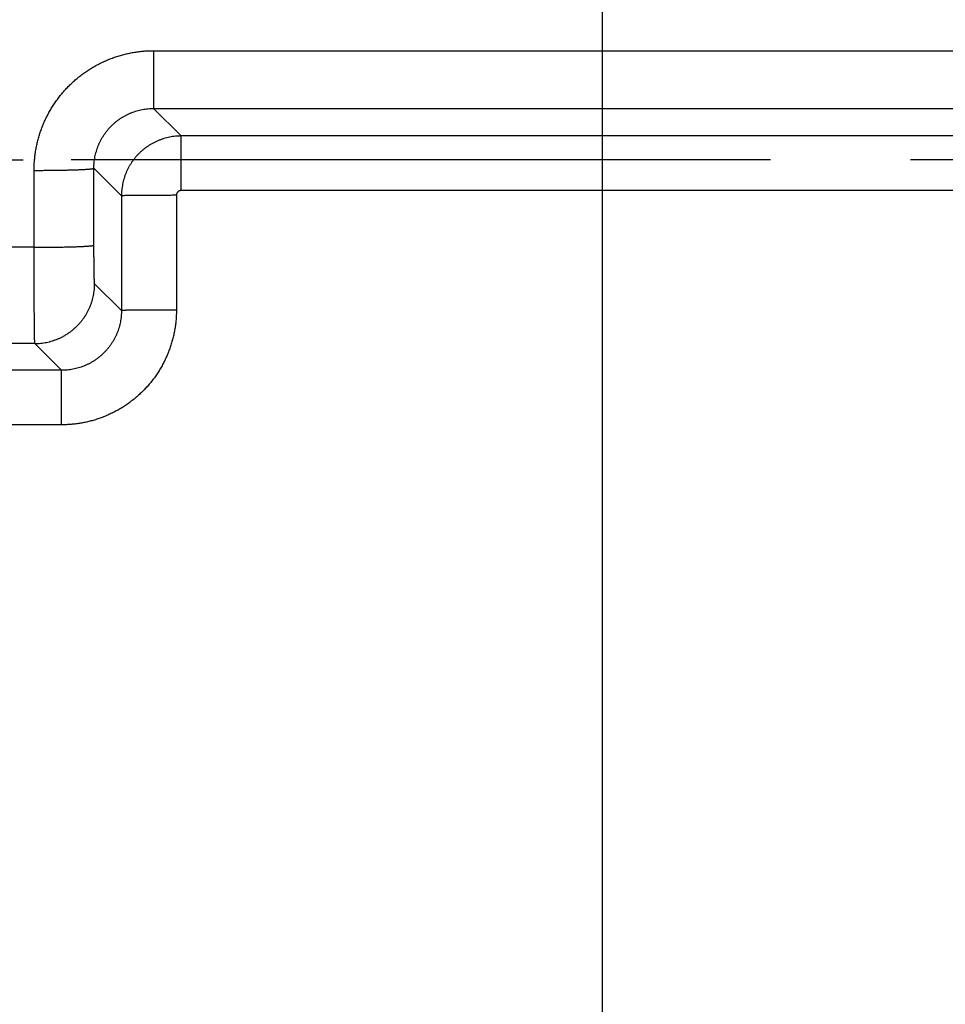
# Model space of a CAD drawing. Header units: inches. Extents: x 0 to 34, y 0 to 22.
# Tile 17 of 80: x 16 to 16.9, y 11.8 to 12.8. Entities that reach past the tile are written whole.
import ezdxf

# ---------------------------------------------------------------- set-up
doc = ezdxf.new("R2010")
doc.units = ezdxf.units.IN
doc.header["$LTSCALE"] = 1.87
doc.header["$MEASUREMENT"] = 0
doc.linetypes.add('CENTER', pattern=[0.6, 0.375, -0.075, 0.075, -0.075])
doc.layers.get('0').update_dxf_attribs({"linetype": 'CONTINUOUS'})
doc.layers.add('DEFAULT_1', color=7, linetype='CENTER')
doc.layers.add('DIMENSIONS', color=7, linetype='CONTINUOUS')
doc.styles.get("Standard").update_dxf_attribs({"font": 'txt', "width": 0.8})
doc.dimstyles.new('DIMSTYLE_1', dxfattribs={"dimtxt": 0.125, "dimasz": 0.18, "dimexe": 0.18, "dimexo": 0.0625, "dimgap": 0.09, "dimtad": 0, "dimtih": 1, "dimtoh": 1, "dimdec": 3, "dimzin": 4, "dimdsep": 46, "dimtxsty": 'STANDARD', "dimblk": '_FILLED', "dimblk1": '_FILLED', "dimblk2": '_FILLED', "dimcen": 0.09, "dimadec": 0, "dimazin": 0, "dimtp": 0.01, "dimtm": 0.01, "dimtfac": 1, "dimtdec": 3, "dimtofl": 0, "dimtmove": 0, "dimatfit": 3, "dimldrblk": '_FILLED', "dimfxl": 1, "dimtolj": 1, "dimtzin": 4, "dimarcsym": 0})

# ---------------------------------------------------------------- blocks, each defined once
blk = doc.blocks.new('*D1')
at = {"layer": 'DIMENSIONS', "color": 2, "linetype": 'CONTINUOUS'}
blk.add_line((18.59629, 12.53511), (18.59629, 10.30449), dxfattribs=at)
at = {"layer": 'DIMENSIONS', "color": 2, "linetype": 'CONTINUOUS', "width": 0.8}
for s, p in [(']', (18.65879, 10.14199)), ('88.09', (18.65879, 9.64199)), ('[', (18.65879, 9.54199)), ('3.468', (18.65879, 8.91699))]:
    blk.add_text(s, height=0.125, rotation=90, dxfattribs=at).set_placement(p)
blk = doc.blocks.new('_FILLED')
at = {"color": 0, "linetype": 'BYBLOCK'}
blk.add_solid([(0, 0), (-1, 0.1736), (-1, -0.1736)], dxfattribs=at)
blk = doc.blocks.new('*D11')
at = {"layer": 'DIMENSIONS', "color": 2, "linetype": 'CONTINUOUS'}
blk.add_line((16.56079, 13.17448), (16.56079, 10.30449), dxfattribs=at)
at = {"layer": 'DIMENSIONS', "color": 2, "linetype": 'CONTINUOUS', "width": 0.8}
for s, p in [(']', (16.62329, 10.14199)), ('36.39', (16.62329, 9.64199)), ('[', (16.62329, 9.54199)), ('1.433', (16.62329, 8.91699))]:
    blk.add_text(s, height=0.125, rotation=90, dxfattribs=at).set_placement(p)
blk = doc.blocks.new('*D12')
at = {"layer": 'DIMENSIONS', "color": 2, "linetype": 'CONTINUOUS'}
blk.add_line((17.52714, 13.17448), (17.52714, 10.30449), dxfattribs=at)
at = {"layer": 'DIMENSIONS', "color": 2, "linetype": 'CONTINUOUS', "width": 0.8}
for s, p in [(']', (17.58964, 10.14199)), ('60.94', (17.58964, 9.64199)), ('[', (17.58964, 9.54199)), ('2.399', (17.58964, 8.91699))]:
    blk.add_text(s, height=0.125, rotation=90, dxfattribs=at).set_placement(p)
blk = doc.blocks.new('*D14')
at = {"layer": 'DIMENSIONS', "color": 2, "linetype": 'CONTINUOUS'}
blk.add_line((17.85179, 12.49748), (17.85179, 10.30449), dxfattribs=at)
at = {"layer": 'DIMENSIONS', "color": 2, "linetype": 'CONTINUOUS', "width": 0.8}
for s, p in [(']', (17.91429, 10.14199)), ('69.18', (17.91429, 9.64199)), ('[', (17.91429, 9.54199)), ('2.724', (17.91429, 8.91699))]:
    blk.add_text(s, height=0.125, rotation=90, dxfattribs=at).set_placement(p)

msp = doc.modelspace()

# ---------------------------------------------------------------- linework, layer by layer
at = {"color": 7, "linetype": 'CONTINUOUS'}
for p, q in [((16.11112, 12.79464), (17.61246, 12.79464)), ((16.11112, 12.79464), (16.11112, 12.73674)), ((16.11112, 12.73674), (16.1388, 12.70906)), ((16.11112, 12.73674), (17.61246, 12.73674)), ((17.58477, 12.70906), (16.1388, 12.70906)), ((16.1388, 12.65443), (16.1388, 12.70906)), ((15.99126, 12.59743), (15.99121, 12.67458)), ((16.0512, 12.67668), (16.07881, 12.64907)), ((16.05125, 12.59952), (16.0512, 12.67668)), ((17.58477, 12.65443), (16.1388, 12.65443)), ((16.07881, 12.64907), (16.07883, 12.53403)), ((16.13392, 12.64955), (16.13394, 12.53451)), ((15.99126, 12.59743), (15.75232, 12.59743)), ((16.07883, 12.53403), (16.05194, 12.56093)), ((15.99194, 12.50094), (15.75163, 12.50094)), ((16.01886, 12.47402), (15.99194, 12.50094)), ((16.01886, 12.47402), (15.72472, 12.47402)), ((16.01886, 12.41939), (16.01886, 12.47402)), ((16.01886, 12.41939), (15.72472, 12.41939))]:
    msp.add_line(p, q, dxfattribs=at)
for points, knots in [([(15.99121, 12.67458), (15.99121, 12.67619), (15.99127, 12.67941), (15.99156, 12.68423), (15.99204, 12.68904), (15.99272, 12.69383), (15.99359, 12.69859), (15.99465, 12.70331), (15.9959, 12.70799), (15.99733, 12.71261), (15.99895, 12.71717), (16.00076, 12.72167), (16.00274, 12.72608), (16.0049, 12.73041), (16.00723, 12.73465), (16.00973, 12.73879), (16.0124, 12.74282), (16.01522, 12.74675), (16.0182, 12.75056), (16.02133, 12.75424), (16.02461, 12.75779), (16.02803, 12.76121), (16.03158, 12.76449), (16.03526, 12.76763), (16.03906, 12.77061), (16.04298, 12.77343), (16.04701, 12.7761), (16.05115, 12.7786), (16.05538, 12.78093), (16.0597, 12.78309), (16.06411, 12.78507), (16.06859, 12.78688), (16.07314, 12.7885), (16.07776, 12.78994), (16.08242, 12.79119), (16.08714, 12.79225), (16.09189, 12.79312), (16.09668, 12.7938), (16.10148, 12.79428), (16.1063, 12.79457), (16.10951, 12.79464), (16.11112, 12.79464)], [0, 0, 0, 0, 0.025573, 0.051198, 0.076855, 0.102528, 0.1282, 0.153863, 0.179528, 0.205205, 0.230888, 0.256566, 0.282234, 0.307895, 0.33355, 0.359203, 0.384855, 0.410506, 0.436154, 0.461798, 0.48744, 0.513083, 0.538726, 0.564364, 0.589998, 0.615628, 0.64126, 0.666892, 0.69252, 0.718143, 0.743769, 0.769406, 0.79505, 0.820687, 0.846311, 0.871935, 0.897569, 0.923208, 0.948837, 0.974439, 1, 1, 1, 1]), ([(16.0512, 12.67668), (16.0512, 12.67763), (16.05124, 12.67955), (16.05145, 12.68242), (16.05178, 12.68527), (16.05226, 12.6881), (16.05286, 12.69091), (16.05361, 12.69368), (16.05448, 12.69641), (16.05548, 12.6991), (16.0566, 12.70173), (16.05785, 12.7043), (16.05922, 12.70681), (16.06071, 12.70925), (16.06231, 12.71162), (16.06402, 12.7139), (16.06584, 12.7161), (16.06776, 12.71822), (16.06978, 12.72023), (16.07189, 12.72215), (16.07409, 12.72397), (16.07637, 12.72567), (16.07874, 12.72727), (16.08117, 12.72875), (16.08367, 12.73012), (16.08624, 12.73136), (16.08886, 12.73248), (16.09153, 12.73348), (16.09424, 12.73434), (16.097, 12.73508), (16.09978, 12.73569), (16.10259, 12.73616), (16.10542, 12.73649), (16.10827, 12.7367), (16.11017, 12.73674), (16.11112, 12.73674)], [0, 0, 0, 0, 0.030466, 0.06094, 0.091412, 0.121877, 0.152329, 0.182764, 0.213176, 0.243559, 0.27391, 0.304239, 0.334559, 0.364871, 0.395173, 0.425463, 0.45574, 0.486006, 0.516265, 0.546517, 0.57676, 0.606994, 0.637224, 0.667451, 0.697672, 0.727889, 0.758109, 0.788336, 0.818566, 0.848796, 0.879027, 0.90926, 0.939499, 0.969745, 1, 1, 1, 1]), ([(16.1388, 12.70906), (16.13782, 12.70906), (16.13586, 12.70901), (16.13292, 12.70879), (16.13, 12.70843), (16.1271, 12.70793), (16.12423, 12.70728), (16.12139, 12.70649), (16.11859, 12.70557), (16.11585, 12.70451), (16.11315, 12.70332), (16.11052, 12.70199), (16.10796, 12.70054), (16.10547, 12.69896), (16.10306, 12.69727), (16.10074, 12.69546), (16.09851, 12.69353), (16.09638, 12.6915), (16.09435, 12.68937), (16.09242, 12.68714), (16.09061, 12.68482), (16.08891, 12.68241), (16.08734, 12.67992), (16.08588, 12.67736), (16.08456, 12.67472), (16.08336, 12.67203), (16.0823, 12.66928), (16.08138, 12.66649), (16.08059, 12.66365), (16.07995, 12.66077), (16.07944, 12.65787), (16.07908, 12.65495), (16.07886, 12.65201), (16.07881, 12.65005), (16.07881, 12.64907)], [0, 0, 0, 0, 0.031235, 0.062475, 0.093716, 0.12496, 0.156205, 0.187449, 0.218695, 0.249943, 0.28119, 0.312439, 0.343689, 0.374939, 0.40619, 0.437441, 0.468693, 0.499946, 0.531199, 0.562453, 0.593707, 0.624962, 0.656216, 0.687471, 0.718726, 0.74998, 0.781234, 0.812488, 0.843741, 0.874994, 0.906247, 0.9375, 0.968752, 1, 1, 1, 1]), ([(15.99121, 12.67458), (15.99218, 12.67458), (15.99412, 12.67459), (15.99702, 12.6746), (15.99991, 12.67461), (16.00278, 12.67463), (16.00562, 12.67465), (16.00843, 12.67468), (16.01119, 12.67471), (16.01391, 12.67475), (16.01658, 12.67479), (16.01919, 12.67484), (16.02173, 12.67489), (16.02419, 12.67495), (16.02658, 12.67501), (16.02889, 12.67507), (16.03111, 12.67514), (16.03323, 12.67521), (16.03526, 12.67528), (16.03718, 12.67536), (16.03899, 12.67544), (16.0407, 12.67552), (16.04228, 12.67561), (16.04374, 12.6757), (16.04508, 12.67579), (16.0463, 12.67588), (16.04738, 12.67597), (16.04833, 12.67607), (16.04915, 12.67617), (16.04983, 12.67626), (16.05037, 12.67636), (16.05078, 12.67646), (16.05104, 12.67655), (16.05118, 12.67663), (16.0512, 12.67668)], [0, 0, 0, 0, 0.048431, 0.096747, 0.144837, 0.192585, 0.23988, 0.286611, 0.332668, 0.377942, 0.422327, 0.465718, 0.508014, 0.549114, 0.588923, 0.627347, 0.664295, 0.699681, 0.733422, 0.765439, 0.795657, 0.824004, 0.850416, 0.874831, 0.897192, 0.917448, 0.935554, 0.951469, 0.96516, 0.976601, 0.985776, 0.992685, 0.997366, 1, 1, 1, 1]), ([(16.1388, 12.65443), (16.13866, 12.65443), (16.13838, 12.65442), (16.13796, 12.65436), (16.13754, 12.65427), (16.13713, 12.65414), (16.13674, 12.65398), (16.13636, 12.65378), (16.136, 12.65355), (16.13566, 12.65329), (16.13535, 12.653), (16.13506, 12.65269), (16.1348, 12.65235), (16.13457, 12.65199), (16.13438, 12.65161), (16.13421, 12.65122), (16.13408, 12.65081), (16.13399, 12.6504), (16.13394, 12.64997), (16.13392, 12.64969), (16.13392, 12.64955)], [0, 0, 0, 0, 0.055587, 0.111145, 0.166682, 0.222236, 0.277783, 0.333328, 0.388872, 0.444417, 0.499962, 0.555513, 0.611063, 0.666616, 0.722176, 0.777737, 0.833305, 0.888876, 0.944465, 1, 1, 1, 1]), ([(16.13392, 12.64955), (16.133, 12.64955), (16.13117, 12.64955), (16.12841, 12.64954), (16.12568, 12.64954), (16.12296, 12.64954), (16.12027, 12.64953), (16.11761, 12.64952), (16.115, 12.64952), (16.11243, 12.64951), (16.10992, 12.6495), (16.10747, 12.64948), (16.10508, 12.64947), (16.10277, 12.64946), (16.10053, 12.64944), (16.09838, 12.64943), (16.09632, 12.64941), (16.09435, 12.6494), (16.09248, 12.64938), (16.09072, 12.64936), (16.08906, 12.64934), (16.08752, 12.64932), (16.08609, 12.6493), (16.08478, 12.64928), (16.0836, 12.64926), (16.08254, 12.64923), (16.08161, 12.64921), (16.08082, 12.64919), (16.08015, 12.64916), (16.07963, 12.64914), (16.07923, 12.64912), (16.07898, 12.64909), (16.07885, 12.64908), (16.07881, 12.64907)], [0, 0, 0, 0, 0.050088, 0.10005, 0.149761, 0.199096, 0.247931, 0.296144, 0.343613, 0.39022, 0.435848, 0.480382, 0.523709, 0.565723, 0.606316, 0.645387, 0.682839, 0.718577, 0.752511, 0.784556, 0.814632, 0.842664, 0.86858, 0.892317, 0.913815, 0.933019, 0.949882, 0.964361, 0.976421, 0.986033, 0.993172, 0.997826, 1, 1, 1, 1]), ([(15.99126, 12.59743), (15.99223, 12.59743), (15.99417, 12.59743), (15.99707, 12.59744), (15.99996, 12.59746), (16.00283, 12.59748), (16.00567, 12.5975), (16.00847, 12.59753), (16.01124, 12.59756), (16.01396, 12.5976), (16.01663, 12.59764), (16.01923, 12.59769), (16.02177, 12.59774), (16.02424, 12.59779), (16.02663, 12.59785), (16.02894, 12.59792), (16.03116, 12.59798), (16.03328, 12.59805), (16.03531, 12.59813), (16.03723, 12.59821), (16.03904, 12.59829), (16.04074, 12.59837), (16.04233, 12.59845), (16.04379, 12.59854), (16.04513, 12.59863), (16.04634, 12.59873), (16.04743, 12.59882), (16.04838, 12.59892), (16.0492, 12.59901), (16.04988, 12.59911), (16.05042, 12.59921), (16.05083, 12.5993), (16.05109, 12.5994), (16.05123, 12.59948), (16.05125, 12.59952)], [0, 0, 0, 0, 0.04843, 0.096747, 0.144835, 0.192583, 0.239878, 0.286609, 0.332665, 0.377939, 0.422323, 0.465714, 0.50801, 0.54911, 0.588919, 0.627343, 0.664291, 0.699677, 0.733419, 0.765436, 0.795653, 0.824002, 0.850414, 0.874829, 0.89719, 0.917447, 0.935553, 0.951468, 0.965159, 0.976601, 0.985776, 0.992685, 0.997366, 1, 1, 1, 1]), ([(15.99194, 12.50094), (15.99192, 12.50099), (15.99191, 12.50116), (15.99188, 12.5015), (15.99185, 12.50202), (15.99182, 12.50271), (15.9918, 12.50358), (15.99177, 12.50462), (15.99174, 12.50583), (15.99171, 12.50721), (15.99169, 12.50876), (15.99166, 12.51047), (15.99163, 12.51235), (15.99161, 12.51438), (15.99158, 12.51656), (15.99156, 12.5189), (15.99153, 12.52137), (15.99151, 12.524), (15.99149, 12.52675), (15.99147, 12.52964), (15.99145, 12.53266), (15.99143, 12.53579), (15.99141, 12.53905), (15.99139, 12.54241), (15.99137, 12.54587), (15.99136, 12.54944), (15.99134, 12.5531), (15.99133, 12.55684), (15.99132, 12.56066), (15.99131, 12.56456), (15.9913, 12.56851), (15.99129, 12.57253), (15.99128, 12.5766), (15.99127, 12.58071), (15.99127, 12.58485), (15.99126, 12.58903), (15.99126, 12.59322), (15.99126, 12.59603), (15.99126, 12.59743)], [0, 0, 0, 0, 0.001713, 0.005253, 0.010623, 0.017816, 0.026819, 0.037618, 0.050194, 0.064526, 0.080587, 0.098351, 0.117781, 0.138837, 0.161481, 0.18568, 0.211393, 0.238569, 0.267154, 0.297101, 0.328362, 0.360882, 0.394608, 0.429475, 0.465417, 0.502373, 0.540289, 0.579103, 0.618738, 0.659113, 0.700155, 0.741794, 0.783956, 0.826565, 0.869547, 0.912831, 0.956341, 1, 1, 1, 1]), ([(16.05194, 12.56093), (16.05191, 12.56095), (16.05189, 12.56105), (16.05185, 12.56125), (16.05182, 12.56156), (16.05179, 12.56197), (16.05175, 12.5625), (16.05172, 12.56312), (16.05168, 12.56386), (16.05165, 12.56469), (16.05162, 12.56563), (16.05159, 12.56666), (16.05156, 12.56778), (16.05153, 12.569), (16.0515, 12.5703), (16.05147, 12.57169), (16.05144, 12.57316), (16.05142, 12.57471), (16.0514, 12.57633), (16.05137, 12.57801), (16.05135, 12.57976), (16.05134, 12.58157), (16.05132, 12.58342), (16.0513, 12.58533), (16.05129, 12.58728), (16.05128, 12.58927), (16.05127, 12.59129), (16.05126, 12.59334), (16.05126, 12.59539), (16.05125, 12.59746), (16.05125, 12.59884), (16.05125, 12.59952)], [0, 0, 0, 0, 0.002516, 0.007722, 0.015715, 0.026513, 0.040097, 0.056429, 0.07546, 0.097125, 0.12135, 0.148076, 0.177245, 0.208788, 0.242612, 0.278622, 0.316721, 0.356798, 0.398734, 0.442408, 0.4877, 0.534496, 0.582679, 0.632138, 0.68274, 0.73431, 0.786659, 0.839598, 0.892936, 0.946471, 1, 1, 1, 1]), ([(15.99194, 12.50094), (15.99293, 12.50094), (15.99489, 12.50098), (15.99783, 12.5012), (16.00075, 12.50156), (16.00365, 12.50207), (16.00652, 12.50271), (16.00936, 12.5035), (16.01216, 12.50442), (16.01491, 12.50549), (16.0176, 12.50668), (16.02023, 12.508), (16.02279, 12.50946), (16.02528, 12.51103), (16.02769, 12.51273), (16.03001, 12.51454), (16.03224, 12.51647), (16.03438, 12.5185), (16.03641, 12.52063), (16.03833, 12.52286), (16.04014, 12.52518), (16.04184, 12.52759), (16.04342, 12.53008), (16.04487, 12.53264), (16.04619, 12.53527), (16.04739, 12.53796), (16.04845, 12.54071), (16.04937, 12.54351), (16.05016, 12.54635), (16.0508, 12.54922), (16.05131, 12.55212), (16.05167, 12.55505), (16.05189, 12.55798), (16.05194, 12.55995), (16.05194, 12.56093)], [0, 0, 0, 0, 0.031247, 0.062495, 0.093743, 0.124992, 0.156241, 0.18749, 0.21874, 0.24999, 0.281241, 0.312492, 0.343743, 0.374994, 0.406246, 0.437497, 0.468749, 0.500001, 0.531253, 0.562504, 0.593756, 0.625008, 0.656259, 0.68751, 0.718761, 0.750011, 0.781261, 0.812511, 0.84376, 0.875009, 0.906258, 0.937506, 0.968753, 1, 1, 1, 1]), ([(16.13394, 12.53451), (16.13394, 12.53293), (16.13388, 12.52975), (16.13358, 12.525), (16.13309, 12.52027), (16.13241, 12.51556), (16.13153, 12.51088), (16.13046, 12.50624), (16.12919, 12.50165), (16.12774, 12.49712), (16.1261, 12.49265), (16.12428, 12.48825), (16.12228, 12.48393), (16.1201, 12.4797), (16.11775, 12.47556), (16.11523, 12.47152), (16.11255, 12.46759), (16.10971, 12.46378), (16.10671, 12.46008), (16.10356, 12.45651), (16.10026, 12.45308), (16.09683, 12.44979), (16.09326, 12.44664), (16.08957, 12.44364), (16.08575, 12.44079), (16.08182, 12.43811), (16.07779, 12.43559), (16.07365, 12.43324), (16.06942, 12.43106), (16.0651, 12.42906), (16.06071, 12.42724), (16.05624, 12.4256), (16.05171, 12.42415), (16.04712, 12.42288), (16.04248, 12.42181), (16.0378, 12.42093), (16.03309, 12.42024), (16.02836, 12.41975), (16.02361, 12.41946), (16.02044, 12.41939), (16.01886, 12.41939)], [0, 0, 0, 0, 0.026305, 0.052629, 0.078958, 0.105284, 0.131609, 0.157935, 0.184258, 0.210581, 0.236902, 0.263223, 0.289542, 0.31586, 0.342178, 0.368494, 0.39481, 0.421125, 0.447439, 0.473753, 0.500066, 0.526378, 0.55269, 0.579002, 0.605314, 0.631626, 0.657938, 0.68425, 0.710562, 0.736875, 0.763188, 0.789502, 0.815817, 0.842132, 0.868449, 0.894765, 0.921081, 0.9474, 0.973711, 1, 1, 1, 1]), ([(16.07883, 12.53403), (16.07883, 12.53308), (16.07879, 12.53117), (16.07859, 12.52832), (16.07825, 12.52548), (16.07777, 12.52266), (16.07717, 12.51986), (16.07643, 12.5171), (16.07556, 12.51438), (16.07456, 12.5117), (16.07344, 12.50907), (16.07219, 12.5065), (16.07082, 12.50399), (16.06934, 12.50155), (16.06774, 12.49919), (16.06602, 12.4969), (16.06421, 12.4947), (16.06229, 12.49259), (16.06027, 12.49057), (16.05815, 12.48865), (16.05595, 12.48683), (16.05367, 12.48512), (16.0513, 12.48352), (16.04886, 12.48203), (16.04636, 12.48066), (16.04379, 12.47942), (16.04117, 12.47829), (16.03849, 12.4773), (16.03577, 12.47643), (16.03301, 12.47569), (16.03022, 12.47508), (16.0274, 12.47461), (16.02457, 12.47427), (16.02172, 12.47407), (16.01981, 12.47402), (16.01886, 12.47402)], [0, 0, 0, 0, 0.030345, 0.060685, 0.091021, 0.121354, 0.151683, 0.182007, 0.212328, 0.242645, 0.272957, 0.303265, 0.333568, 0.363868, 0.394165, 0.424458, 0.454749, 0.485037, 0.515323, 0.545608, 0.575892, 0.606175, 0.636459, 0.666742, 0.697027, 0.727313, 0.757601, 0.787891, 0.818184, 0.848479, 0.878777, 0.909078, 0.939382, 0.969689, 1, 1, 1, 1]), ([(16.13394, 12.53451), (16.13302, 12.53451), (16.13118, 12.53451), (16.12843, 12.53451), (16.12569, 12.5345), (16.12298, 12.5345), (16.12029, 12.53449), (16.11763, 12.53449), (16.11502, 12.53448), (16.11245, 12.53447), (16.10994, 12.53446), (16.10749, 12.53445), (16.1051, 12.53444), (16.10279, 12.53442), (16.10055, 12.53441), (16.0984, 12.53439), (16.09634, 12.53438), (16.09437, 12.53436), (16.0925, 12.53434), (16.09074, 12.53432), (16.08908, 12.5343), (16.08754, 12.53428), (16.08611, 12.53426), (16.0848, 12.53424), (16.08362, 12.53422), (16.08256, 12.5342), (16.08163, 12.53417), (16.08084, 12.53415), (16.08017, 12.53413), (16.07964, 12.5341), (16.07925, 12.53409), (16.079, 12.53406), (16.07887, 12.53405), (16.07883, 12.53403)], [0, 0, 0, 0, 0.050088, 0.10005, 0.149761, 0.199096, 0.247931, 0.296144, 0.343613, 0.39022, 0.435848, 0.480382, 0.523709, 0.565723, 0.606316, 0.645388, 0.682839, 0.718577, 0.752511, 0.784556, 0.814632, 0.842664, 0.868581, 0.892317, 0.913815, 0.933019, 0.949882, 0.964361, 0.976421, 0.986033, 0.993172, 0.997826, 1, 1, 1, 1])]:
    msp.add_open_spline(points, degree=3, knots=knots, dxfattribs=at)
at = {"layer": 'DEFAULT_1', "color": 7, "linetype": 'CENTER'}
for p in [(15.87179, 12.68508), (17.85179, 12.68508)]:
    msp.add_line(p, (15.98021, 12.68508), dxfattribs=at)

# ---------------------------------------------------------------- dimensions: what is measured, and where the dimension line sits
at = {"layer": 'DIMENSIONS', "color": 2, "linetype": 'CONTINUOUS'}
for feature_location, offset, origin, picture, middle in [((16.56079, 13.17448), (0, -2.87), (15.1281, 13.23698), '*D11', (16.56079, 9.57949)), ((17.52714, 13.17448), (0, -2.87), (15.1281, 13.23698), '*D12', (17.52714, 9.57949)), ((17.85179, 12.49748), (0, -2.193), (15.1281, 12.55998), '*D14', (17.85179, 9.57949)), ((18.59629, 12.53511), (0, -2.23062), (15.1281, 12.50605), '*D1', (18.59629, 9.57949))]:
    dim = msp.add_ordinate_dim(feature_location=feature_location, offset=offset, dtype=1, origin=origin, dimstyle='DIMSTYLE_1', dxfattribs=at)
    dim.commit()
    dim.dimension.update_dxf_attribs({"geometry": picture, "text_midpoint": middle})

doc.saveas('drawing.dxf')
